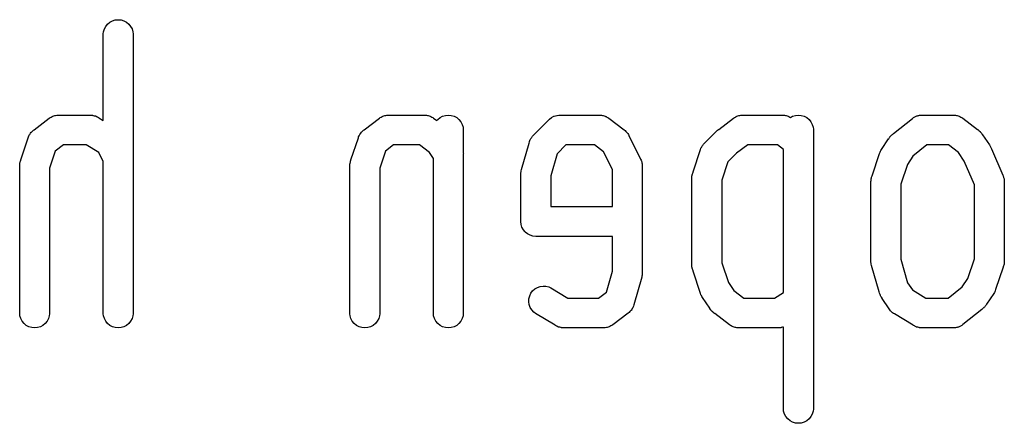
# Model space of a CAD drawing. Extents: x 4.93 to 6.76, y -5.59 to -2.93.
# Tile 18 of 29: x 6.4111 to 6.5086, y -4.1125 to -4.0725. Entities that reach past the tile are written whole.
import ezdxf

# ---------------------------------------------------------------- set-up
doc = ezdxf.new("R2010")
doc.units = 0
doc.header["$MEASUREMENT"] = 0
doc.layers.add('BLACK', color=7, linetype='CONTINUOUS')

msp = doc.modelspace()

# ---------------------------------------------------------------- linework, layer by layer
at = {"layer": 'BLACK', "linetype": 'CONTINUOUS'}
for p, q in [((6.4195, -4.07345), (6.41963, -4.07319)), ((6.41963, -4.07319), (6.41982, -4.07297)), ((6.41982, -4.07297), (6.42004, -4.07278)), ((6.42004, -4.07278), (6.4203, -4.07265)), ((6.4203, -4.07265), (6.42058, -4.07256)), ((6.42058, -4.07256), (6.42087, -4.07253)), ((6.42087, -4.07253), (6.42116, -4.07256)), ((6.42116, -4.07256), (6.42143, -4.07265)), ((6.42143, -4.07265), (6.42169, -4.07278)), ((6.42169, -4.07278), (6.42192, -4.07297)), ((6.42192, -4.07297), (6.4221, -4.07319)), ((6.4221, -4.07319), (6.42224, -4.07345)), ((6.41939, -4.07394), (6.41941, -4.07373)), ((6.41939, -4.08251), (6.41939, -4.07394)), ((6.41941, -4.07373), (6.4195, -4.07345)), ((6.42224, -4.07345), (6.42232, -4.07373)), ((6.42232, -4.07373), (6.42234, -4.07394)), ((6.42234, -4.07394), (6.42234, -4.0861)), ((6.41414, -4.08223), (6.41423, -4.08218)), ((6.41423, -4.08218), (6.41432, -4.08213)), ((6.41432, -4.08213), (6.41436, -4.08211)), ((6.41436, -4.08211), (6.41439, -4.08209)), ((6.41439, -4.08209), (6.41449, -4.08206)), ((6.41449, -4.08206), (6.41459, -4.08203)), ((6.41459, -4.08203), (6.41463, -4.08202)), ((6.41463, -4.08202), (6.41467, -4.08201)), ((6.41467, -4.08201), (6.41478, -4.082)), ((6.41478, -4.082), (6.41488, -4.08198)), ((6.41488, -4.08198), (6.41499, -4.08199)), ((6.41499, -4.08199), (6.418, -4.08199)), ((6.418, -4.08199), (6.41804, -4.08198)), ((6.41804, -4.08198), (6.41815, -4.08199)), ((6.41815, -4.08199), (6.41818, -4.08199)), ((6.41818, -4.08199), (6.41822, -4.08199)), ((6.41822, -4.08199), (6.41833, -4.082)), ((6.41833, -4.082), (6.41836, -4.08201)), ((6.41836, -4.08201), (6.4184, -4.08201)), ((6.4184, -4.08201), (6.4185, -4.08204)), ((6.4185, -4.08204), (6.41861, -4.08207)), ((6.41861, -4.08207), (6.41864, -4.08208)), ((6.41864, -4.08208), (6.41868, -4.08209)), ((6.41868, -4.08209), (6.41878, -4.08215)), ((6.41878, -4.08215), (6.41881, -4.08216)), ((6.41881, -4.08216), (6.41884, -4.08218)), ((6.41884, -4.08218), (6.41893, -4.08223)), ((6.44681, -4.08223), (6.44691, -4.08218)), ((6.44691, -4.08218), (6.447, -4.08213)), ((6.447, -4.08213), (6.44703, -4.08211)), ((6.44703, -4.08211), (6.44707, -4.08209)), ((6.44707, -4.08209), (6.44717, -4.08206)), ((6.44717, -4.08206), (6.44727, -4.08203)), ((6.44727, -4.08203), (6.44731, -4.08202)), ((6.44731, -4.08202), (6.44735, -4.08201)), ((6.44735, -4.08201), (6.44745, -4.082)), ((6.44745, -4.082), (6.44756, -4.08198)), ((6.44756, -4.08198), (6.44767, -4.08199)), ((6.44767, -4.08199), (6.45115, -4.08199)), ((6.45115, -4.08199), (6.45126, -4.08198)), ((6.45126, -4.08198), (6.45137, -4.082)), ((6.45137, -4.082), (6.45147, -4.08201)), ((6.45147, -4.08201), (6.45151, -4.08202)), ((6.45151, -4.08202), (6.45155, -4.08203)), ((6.45155, -4.08203), (6.45165, -4.08206)), ((6.45165, -4.08206), (6.45175, -4.08209)), ((6.45175, -4.08209), (6.45178, -4.08211)), ((6.45178, -4.08211), (6.45182, -4.08213)), ((6.45182, -4.08213), (6.45191, -4.08218)), ((6.45191, -4.08218), (6.45201, -4.08223)), ((6.45272, -4.08223), (6.45298, -4.08209)), ((6.45298, -4.08209), (6.45325, -4.08201)), ((6.45325, -4.08201), (6.45354, -4.08198)), ((6.45354, -4.08198), (6.45383, -4.08201)), ((6.45383, -4.08201), (6.45411, -4.08209)), ((6.45411, -4.08209), (6.45437, -4.08223)), ((6.46374, -4.08223), (6.464, -4.08209)), ((6.464, -4.08209), (6.46403, -4.08208)), ((6.46403, -4.08208), (6.46428, -4.08201)), ((6.46428, -4.08201), (6.4643, -4.08201)), ((6.4643, -4.08201), (6.46449, -4.08199)), ((6.46449, -4.08199), (6.46457, -4.08198)), ((6.46449, -4.08199), (6.46449, -4.08199)), ((6.46457, -4.08198), (6.46464, -4.08199)), ((6.46464, -4.08199), (6.46847, -4.08199)), ((6.46847, -4.08199), (6.46858, -4.08198)), ((6.46858, -4.08198), (6.46869, -4.082)), ((6.46869, -4.082), (6.46879, -4.08201)), ((6.46879, -4.08201), (6.46883, -4.08202)), ((6.46883, -4.08202), (6.46887, -4.08203)), ((6.46887, -4.08203), (6.46897, -4.08206)), ((6.46897, -4.08206), (6.46907, -4.08209)), ((6.46907, -4.08209), (6.46911, -4.08211)), ((6.46911, -4.08211), (6.46915, -4.08213)), ((6.46915, -4.08213), (6.46923, -4.08218)), ((6.46923, -4.08218), (6.46933, -4.08223)), ((6.48185, -4.08223), (6.48195, -4.08218)), ((6.48195, -4.08218), (6.48204, -4.08213)), ((6.48204, -4.08213), (6.48207, -4.08211)), ((6.48207, -4.08211), (6.48211, -4.08209)), ((6.48211, -4.08209), (6.48221, -4.08206)), ((6.48221, -4.08206), (6.48231, -4.08203)), ((6.48231, -4.08203), (6.48235, -4.08202)), ((6.48235, -4.08202), (6.48239, -4.08201)), ((6.48239, -4.08201), (6.48249, -4.082)), ((6.48249, -4.082), (6.4826, -4.08198)), ((6.4826, -4.08198), (6.48271, -4.08199)), ((6.48271, -4.08199), (6.48658, -4.08199)), ((6.48658, -4.08199), (6.48669, -4.08198)), ((6.48669, -4.08198), (6.4868, -4.082)), ((6.4868, -4.082), (6.4869, -4.08201)), ((6.4869, -4.08201), (6.48694, -4.08202)), ((6.48694, -4.08202), (6.48698, -4.08203)), ((6.48698, -4.08203), (6.48708, -4.08206)), ((6.48708, -4.08206), (6.48718, -4.08209)), ((6.48718, -4.08209), (6.48722, -4.08211)), ((6.48722, -4.08211), (6.48726, -4.08213)), ((6.48726, -4.08213), (6.48735, -4.08218)), ((6.48735, -4.08218), (6.4874, -4.08221)), ((6.4874, -4.08221), (6.48762, -4.08209)), ((6.48762, -4.08209), (6.4879, -4.08201)), ((6.4879, -4.08201), (6.48819, -4.08198)), ((6.48819, -4.08198), (6.48848, -4.08201)), ((6.48848, -4.08201), (6.48876, -4.08209)), ((6.48876, -4.08209), (6.48901, -4.08223)), ((6.49964, -4.08219), (6.49971, -4.08215)), ((6.49971, -4.08215), (6.49977, -4.08212)), ((6.49977, -4.08212), (6.49983, -4.08209)), ((6.49983, -4.08209), (6.4999, -4.08207)), ((6.4999, -4.08207), (6.49998, -4.08204)), ((6.49998, -4.08204), (6.50004, -4.08203)), ((6.50004, -4.08203), (6.5001, -4.08201)), ((6.5001, -4.08201), (6.50019, -4.082)), ((6.50019, -4.082), (6.50027, -4.08199)), ((6.50027, -4.08199), (6.5004, -4.08199)), ((6.5004, -4.08199), (6.50351, -4.08199)), ((6.50351, -4.08199), (6.50362, -4.08198)), ((6.50362, -4.08198), (6.50373, -4.082)), ((6.50373, -4.082), (6.50383, -4.08201)), ((6.50383, -4.08201), (6.50387, -4.08202)), ((6.50387, -4.08202), (6.50391, -4.08203)), ((6.50391, -4.08203), (6.50401, -4.08206)), ((6.50401, -4.08206), (6.50411, -4.08209)), ((6.50411, -4.08209), (6.50415, -4.08211)), ((6.50415, -4.08211), (6.50418, -4.08213)), ((6.50418, -4.08213), (6.50427, -4.08218)), ((6.50427, -4.08218), (6.50437, -4.08223)), ((6.41255, -4.08343), (6.41405, -4.0823)), ((6.41405, -4.0823), (6.41414, -4.08223)), ((6.41893, -4.08223), (6.41896, -4.08225)), ((6.41896, -4.08225), (6.41939, -4.08251)), ((6.44523, -4.08343), (6.44673, -4.0823)), ((6.44673, -4.0823), (6.44681, -4.08223)), ((6.45201, -4.08223), (6.45209, -4.0823)), ((6.45209, -4.0823), (6.4524, -4.08253)), ((6.4524, -4.08253), (6.45249, -4.08242)), ((6.45249, -4.08242), (6.45272, -4.08223)), ((6.45437, -4.08223), (6.45459, -4.08242)), ((6.45459, -4.08242), (6.45478, -4.08264)), ((6.45478, -4.08264), (6.45491, -4.0829)), ((6.45491, -4.0829), (6.455, -4.08318)), ((6.46204, -4.0839), (6.46347, -4.08247)), ((6.46347, -4.08247), (6.46352, -4.08242)), ((6.46352, -4.08242), (6.46357, -4.08237)), ((6.46357, -4.08237), (6.46374, -4.08223)), ((6.46357, -4.08237), (6.46357, -4.08237)), ((6.46374, -4.08223), (6.46374, -4.08223)), ((6.46374, -4.08223), (6.46374, -4.08223)), ((6.46933, -4.08223), (6.46942, -4.0823)), ((6.46942, -4.0823), (6.47095, -4.08345)), ((6.48031, -4.0834), (6.48177, -4.0823)), ((6.48177, -4.0823), (6.48185, -4.08223)), ((6.48901, -4.08223), (6.48924, -4.08242)), ((6.48924, -4.08242), (6.48942, -4.08264)), ((6.48942, -4.08264), (6.48956, -4.0829)), ((6.48956, -4.0829), (6.48964, -4.08318)), ((6.49761, -4.0838), (6.49947, -4.08232)), ((6.49947, -4.08232), (6.49957, -4.08223)), ((6.49957, -4.08223), (6.49964, -4.08219)), ((6.50437, -4.08223), (6.50446, -4.0823)), ((6.50446, -4.0823), (6.50591, -4.0834)), ((6.41199, -4.08415), (6.41204, -4.08403)), ((6.41204, -4.08403), (6.4121, -4.08391)), ((6.4121, -4.0839), (6.41211, -4.08389)), ((6.4121, -4.08391), (6.4121, -4.0839)), ((6.41211, -4.08389), (6.41219, -4.08378)), ((6.41219, -4.08378), (6.41227, -4.08367)), ((6.41227, -4.08367), (6.41228, -4.08366)), ((6.41227, -4.08367), (6.41227, -4.08367)), ((6.41228, -4.08366), (6.41238, -4.08357)), ((6.41238, -4.08357), (6.41248, -4.08347)), ((6.41248, -4.08347), (6.41255, -4.08343)), ((6.44466, -4.08415), (6.44472, -4.08403)), ((6.44472, -4.08403), (6.44477, -4.08391)), ((6.44477, -4.08391), (6.44478, -4.0839)), ((6.44478, -4.0839), (6.44479, -4.08389)), ((6.44479, -4.08389), (6.44487, -4.08378)), ((6.44487, -4.08378), (6.44494, -4.08367)), ((6.44494, -4.08367), (6.44495, -4.08367)), ((6.44495, -4.08367), (6.44496, -4.08366)), ((6.44496, -4.08366), (6.44506, -4.08357)), ((6.44506, -4.08357), (6.44515, -4.08347)), ((6.44515, -4.08347), (6.44523, -4.08343)), ((6.455, -4.08318), (6.45502, -4.08339)), ((6.45502, -4.08339), (6.45502, -4.08576)), ((6.4618, -4.08417), (6.46183, -4.08412)), ((6.46183, -4.08412), (6.46189, -4.08406)), ((6.46189, -4.08406), (6.4619, -4.08405)), ((6.4619, -4.08405), (6.46194, -4.084)), ((6.46194, -4.084), (6.46203, -4.08391)), ((6.46203, -4.08391), (6.46204, -4.0839)), ((6.47095, -4.08345), (6.47105, -4.08352)), ((6.47105, -4.08352), (6.47111, -4.08359)), ((6.47111, -4.08359), (6.47118, -4.08366)), ((6.47118, -4.08366), (6.47121, -4.0837)), ((6.47121, -4.0837), (6.47125, -4.08374)), ((6.47125, -4.08374), (6.4713, -4.08381)), ((6.4713, -4.08381), (6.47136, -4.08389)), ((6.47136, -4.08389), (6.47141, -4.084)), ((6.47141, -4.084), (6.47257, -4.08633)), ((6.47889, -4.08477), (6.47998, -4.08368)), ((6.47998, -4.08368), (6.48, -4.08366)), ((6.48, -4.08366), (6.48008, -4.08358)), ((6.48008, -4.08358), (6.48011, -4.08355)), ((6.48011, -4.08355), (6.48013, -4.08353)), ((6.48013, -4.08353), (6.48016, -4.08351)), ((6.48016, -4.08351), (6.48019, -4.08348)), ((6.48019, -4.08348), (6.48028, -4.08341)), ((6.48028, -4.08341), (6.48031, -4.0834)), ((6.48964, -4.08318), (6.48967, -4.08339)), ((6.48967, -4.08339), (6.48967, -4.08461)), ((6.49724, -4.08415), (6.49729, -4.08408)), ((6.49729, -4.08408), (6.49734, -4.08404)), ((6.49734, -4.08404), (6.49738, -4.08399)), ((6.49738, -4.08399), (6.49744, -4.08394)), ((6.49744, -4.08394), (6.49745, -4.08393)), ((6.49745, -4.08393), (6.4975, -4.08389)), ((6.4975, -4.08389), (6.4976, -4.08381)), ((6.4976, -4.08381), (6.49761, -4.0838)), ((6.50591, -4.0834), (6.50594, -4.08341)), ((6.50594, -4.08341), (6.50603, -4.08348)), ((6.50603, -4.08348), (6.50606, -4.08351)), ((6.50606, -4.08351), (6.50609, -4.08353)), ((6.50609, -4.08353), (6.50617, -4.0836)), ((6.50617, -4.0836), (6.50619, -4.08363)), ((6.50619, -4.08363), (6.50622, -4.08366)), ((6.50622, -4.08366), (6.50629, -4.08374)), ((6.50629, -4.08374), (6.50631, -4.08377)), ((6.50631, -4.08377), (6.50633, -4.0838)), ((6.50633, -4.0838), (6.50639, -4.08389)), ((6.50639, -4.08389), (6.50641, -4.08392)), ((6.50641, -4.08392), (6.50709, -4.08494)), ((6.41124, -4.08642), (6.41197, -4.08424)), ((6.41197, -4.08424), (6.41199, -4.08415)), ((6.41545, -4.08494), (6.41464, -4.08555)), ((6.4177, -4.08494), (6.41545, -4.08494)), ((6.41895, -4.08569), (6.4177, -4.08494)), ((6.44391, -4.08642), (6.44464, -4.08424)), ((6.44464, -4.08424), (6.44466, -4.08415)), ((6.44813, -4.08494), (6.44732, -4.08555)), ((6.45069, -4.08494), (6.44813, -4.08494)), ((6.45167, -4.08568), (6.45069, -4.08494)), ((6.46079, -4.08738), (6.46154, -4.08476)), ((6.46154, -4.08475), (6.46158, -4.08462)), ((6.46154, -4.08476), (6.46154, -4.08475)), ((6.46158, -4.08462), (6.46159, -4.08456)), ((6.46159, -4.08456), (6.4616, -4.08455)), ((6.4616, -4.08455), (6.46162, -4.08447)), ((6.46162, -4.08447), (6.46165, -4.08442)), ((6.46165, -4.08442), (6.46167, -4.08436)), ((6.46167, -4.08436), (6.46172, -4.08429)), ((6.46172, -4.08429), (6.46176, -4.08422)), ((6.46176, -4.08422), (6.4618, -4.08417)), ((6.46518, -4.08494), (6.46431, -4.08581)), ((6.46801, -4.08494), (6.46518, -4.08494)), ((6.46891, -4.08562), (6.46801, -4.08494)), ((6.47859, -4.08518), (6.47863, -4.08509)), ((6.47863, -4.08509), (6.47866, -4.08505)), ((6.47866, -4.08505), (6.47869, -4.085)), ((6.47869, -4.085), (6.47875, -4.08493)), ((6.47875, -4.08493), (6.4788, -4.08485)), ((6.4788, -4.08485), (6.47889, -4.08477)), ((6.48317, -4.08494), (6.48207, -4.08576)), ((6.48612, -4.08494), (6.48317, -4.08494)), ((6.48671, -4.08538), (6.48612, -4.08494)), ((6.48967, -4.08461), (6.48967, -4.08473)), ((6.48967, -4.08473), (6.48967, -4.08476)), ((6.48967, -4.08476), (6.48967, -4.10036)), ((6.49642, -4.08538), (6.49712, -4.08433)), ((6.49712, -4.08433), (6.49713, -4.08432)), ((6.49713, -4.08432), (6.4972, -4.08421)), ((6.4972, -4.08421), (6.49724, -4.08416)), ((6.49724, -4.08416), (6.49724, -4.08415)), ((6.50091, -4.08494), (6.49953, -4.08605)), ((6.50305, -4.08494), (6.50091, -4.08494)), ((6.50403, -4.08568), (6.50305, -4.08494)), ((6.50709, -4.08494), (6.50713, -4.08499)), ((6.50713, -4.08499), (6.50717, -4.08506)), ((6.50717, -4.08506), (6.50717, -4.08507)), ((6.50717, -4.08507), (6.5072, -4.08512)), ((6.41464, -4.08555), (6.41407, -4.08725)), ((6.41939, -4.08657), (6.41895, -4.08569)), ((6.44732, -4.08555), (6.44675, -4.08725)), ((6.45207, -4.08627), (6.45167, -4.08568)), ((6.45502, -4.08576), (6.45503, -4.08583)), ((6.45503, -4.08583), (6.45502, -4.0859)), ((6.45502, -4.0859), (6.45502, -4.10165)), ((6.46431, -4.08581), (6.46368, -4.088)), ((6.46978, -4.08736), (6.46891, -4.08562)), ((6.47777, -4.0876), (6.47851, -4.08538)), ((6.47851, -4.08538), (6.47855, -4.08526)), ((6.47855, -4.08526), (6.47859, -4.08518)), ((6.48207, -4.08576), (6.48121, -4.08662)), ((6.48671, -4.09956), (6.48671, -4.08538)), ((6.49549, -4.088), (6.49623, -4.08577)), ((6.49623, -4.08577), (6.49627, -4.08565)), ((6.49627, -4.08565), (6.49631, -4.08557)), ((6.49631, -4.08557), (6.49635, -4.08549)), ((6.49635, -4.08549), (6.49642, -4.08538)), ((6.49953, -4.08605), (6.49898, -4.08687)), ((6.5046, -4.08653), (6.50403, -4.08568)), ((6.5072, -4.08512), (6.50723, -4.08518)), ((6.50723, -4.08518), (6.50724, -4.08519)), ((6.50724, -4.08519), (6.50728, -4.08526)), ((6.50728, -4.08526), (6.50729, -4.08532)), ((6.50729, -4.08532), (6.50842, -4.08794)), ((6.41112, -4.08692), (6.41113, -4.08682)), ((6.41112, -4.08694), (6.41112, -4.08692)), ((6.41112, -4.08699), (6.41112, -4.08694)), ((6.41112, -4.08711), (6.41112, -4.08699)), ((6.41113, -4.08682), (6.41114, -4.08677)), ((6.41114, -4.08672), (6.41117, -4.08663)), ((6.41114, -4.08677), (6.41114, -4.08672)), ((6.41117, -4.08661), (6.41119, -4.08656)), ((6.41117, -4.08663), (6.41117, -4.08661)), ((6.41119, -4.08656), (6.41123, -4.08644)), ((6.41123, -4.08644), (6.41124, -4.08642)), ((6.41939, -4.10165), (6.41939, -4.08657)), ((6.42234, -4.0861), (6.42235, -4.08612)), ((6.42235, -4.08612), (6.42234, -4.08624)), ((6.42234, -4.08624), (6.42234, -4.10165)), ((6.4438, -4.08682), (6.44382, -4.08677)), ((6.4438, -4.08692), (6.4438, -4.08682)), ((6.4438, -4.08694), (6.4438, -4.08692)), ((6.4438, -4.08699), (6.4438, -4.08694)), ((6.4438, -4.08711), (6.4438, -4.08699)), ((6.44382, -4.08672), (6.44385, -4.08663)), ((6.44382, -4.08677), (6.44382, -4.08672)), ((6.44385, -4.08661), (6.44387, -4.08656)), ((6.44385, -4.08663), (6.44385, -4.08661)), ((6.44387, -4.08656), (6.4439, -4.08644)), ((6.4439, -4.08644), (6.44391, -4.08642)), ((6.45207, -4.10165), (6.45207, -4.08627)), ((6.47257, -4.08633), (6.47263, -4.08644)), ((6.47263, -4.08644), (6.47266, -4.08653)), ((6.47266, -4.08653), (6.47269, -4.08662)), ((6.47269, -4.08662), (6.4727, -4.08667)), ((6.4727, -4.08667), (6.47271, -4.08672)), ((6.47271, -4.08672), (6.47272, -4.08681)), ((6.47272, -4.08681), (6.47274, -4.0869)), ((6.47274, -4.0869), (6.47274, -4.08703)), ((6.47274, -4.08703), (6.47274, -4.09245)), ((6.48121, -4.08662), (6.48061, -4.08843)), ((6.49898, -4.08687), (6.49833, -4.08882)), ((6.50561, -4.08889), (6.5046, -4.08653)), ((6.41112, -4.08713), (6.41112, -4.08711)), ((6.41112, -4.10165), (6.41112, -4.08713)), ((6.41407, -4.08725), (6.41407, -4.10165)), ((6.4438, -4.08713), (6.4438, -4.08711)), ((6.4438, -4.10165), (6.4438, -4.08713)), ((6.44675, -4.08725), (6.44675, -4.10165)), ((6.46073, -4.08767), (6.46074, -4.08759)), ((6.46073, -4.08781), (6.46073, -4.08767)), ((6.46073, -4.09245), (6.46073, -4.08781)), ((6.46074, -4.08759), (6.46075, -4.08751)), ((6.46075, -4.08751), (6.46079, -4.08738)), ((6.46368, -4.088), (6.46368, -4.09104)), ((6.46978, -4.09104), (6.46978, -4.08736)), ((6.47766, -4.088), (6.47767, -4.08795)), ((6.47766, -4.0881), (6.47766, -4.088)), ((6.47767, -4.08795), (6.47768, -4.0879)), ((6.47768, -4.0879), (6.47771, -4.08781)), ((6.47771, -4.08779), (6.47773, -4.08774)), ((6.47771, -4.08781), (6.47771, -4.08779)), ((6.47773, -4.08774), (6.47776, -4.08762)), ((6.47776, -4.08762), (6.47777, -4.0876)), ((6.49544, -4.08813), (6.49548, -4.08801)), ((6.49548, -4.08801), (6.49549, -4.088)), ((6.50842, -4.08794), (6.50846, -4.08801)), ((6.50846, -4.08801), (6.5085, -4.08815)), ((6.47765, -4.08829), (6.47766, -4.08817)), ((6.47766, -4.08831), (6.47765, -4.08829)), ((6.47766, -4.08812), (6.47766, -4.0881)), ((6.47766, -4.08817), (6.47766, -4.08812)), ((6.47766, -4.09673), (6.47766, -4.08831)), ((6.48061, -4.08843), (6.48061, -4.09661)), ((6.49537, -4.08851), (6.49538, -4.08849)), ((6.49537, -4.08856), (6.49537, -4.08851)), ((6.49537, -4.08869), (6.49537, -4.08856)), ((6.49537, -4.08871), (6.49537, -4.08869)), ((6.49537, -4.09645), (6.49537, -4.08871)), ((6.49538, -4.0884), (6.49539, -4.08835)), ((6.49538, -4.08849), (6.49538, -4.0884)), ((6.49539, -4.08835), (6.4954, -4.08829)), ((6.4954, -4.08829), (6.49542, -4.0882)), ((6.49542, -4.0882), (6.49543, -4.08818)), ((6.49543, -4.08818), (6.49544, -4.08813)), ((6.49833, -4.08882), (6.49833, -4.09625)), ((6.50561, -4.09622), (6.50561, -4.08889)), ((6.5085, -4.08815), (6.50854, -4.08828)), ((6.50854, -4.08828), (6.50854, -4.08828)), ((6.50854, -4.08828), (6.50854, -4.08829)), ((6.50854, -4.08829), (6.50856, -4.08843)), ((6.50856, -4.08843), (6.50857, -4.08856)), ((6.50857, -4.08856), (6.50856, -4.08865)), ((6.50856, -4.08865), (6.50856, -4.09633)), ((6.46368, -4.09104), (6.46978, -4.09104)), ((6.46072, -4.09252), (6.46073, -4.09245)), ((6.46075, -4.09281), (6.46072, -4.09252)), ((6.46083, -4.09309), (6.46075, -4.09281)), ((6.47274, -4.09245), (6.47274, -4.09252)), ((6.47274, -4.09252), (6.47274, -4.09259)), ((6.47274, -4.09259), (6.47274, -4.09763)), ((6.46097, -4.09334), (6.46083, -4.09309)), ((6.46111, -4.09351), (6.46097, -4.09334)), ((6.46116, -4.09357), (6.46111, -4.09351)), ((6.46138, -4.09375), (6.46116, -4.09357)), ((6.46164, -4.09389), (6.46138, -4.09375)), ((6.46192, -4.09397), (6.46164, -4.09389)), ((6.4622, -4.094), (6.46192, -4.09397)), ((6.46228, -4.094), (6.4622, -4.094)), ((6.46978, -4.094), (6.46228, -4.094)), ((6.46978, -4.09743), (6.46978, -4.094)), ((6.47765, -4.09675), (6.47766, -4.09673)), ((6.47766, -4.09687), (6.47765, -4.09675)), ((6.48061, -4.09661), (6.48126, -4.09856)), ((6.49537, -4.09658), (6.49537, -4.09645)), ((6.49539, -4.09666), (6.49537, -4.09658)), ((6.4954, -4.09675), (6.49539, -4.09666)), ((6.49543, -4.09687), (6.4954, -4.09675)), ((6.49833, -4.09625), (6.49899, -4.09859)), ((6.50496, -4.09816), (6.50561, -4.09622)), ((6.50854, -4.09675), (6.50851, -4.09684)), ((6.50855, -4.09669), (6.50854, -4.09675)), ((6.50856, -4.09664), (6.50855, -4.09669)), ((6.50856, -4.09633), (6.50857, -4.09635)), ((6.50857, -4.09635), (6.50856, -4.09648)), ((6.50856, -4.09648), (6.50856, -4.09653)), ((6.50856, -4.09653), (6.50856, -4.09655)), ((6.50856, -4.09655), (6.50856, -4.09664)), ((6.46919, -4.09951), (6.46978, -4.09743)), ((6.47274, -4.09776), (6.47272, -4.09784)), ((6.47274, -4.09763), (6.47274, -4.09776)), ((6.47766, -4.09692), (6.47766, -4.09687)), ((6.47766, -4.09694), (6.47766, -4.09692)), ((6.47766, -4.09704), (6.47766, -4.09694)), ((6.47767, -4.09709), (6.47766, -4.09704)), ((6.47768, -4.09714), (6.47767, -4.09709)), ((6.47771, -4.09723), (6.47768, -4.09714)), ((6.47771, -4.09725), (6.47771, -4.09723)), ((6.47773, -4.0973), (6.47771, -4.09725)), ((6.47776, -4.09742), (6.47773, -4.0973)), ((6.47777, -4.09744), (6.47776, -4.09742)), ((6.47851, -4.09966), (6.47777, -4.09744)), ((6.49618, -4.09949), (6.49543, -4.09687)), ((6.50845, -4.09704), (6.50771, -4.09927)), ((6.50846, -4.09702), (6.50845, -4.09704)), ((6.50849, -4.0969), (6.50846, -4.09702)), ((6.50851, -4.09685), (6.50849, -4.0969)), ((6.50851, -4.09684), (6.50851, -4.09685)), ((6.47268, -4.09805), (6.4719, -4.10077)), ((6.47271, -4.09793), (6.47268, -4.09805)), ((6.47272, -4.09784), (6.47271, -4.09793)), ((6.48126, -4.09856), (6.4818, -4.09936)), ((6.49899, -4.09859), (6.49947, -4.0993)), ((6.50441, -4.09899), (6.50496, -4.09816)), ((6.4616, -4.09989), (6.46172, -4.09963)), ((6.46172, -4.09963), (6.46189, -4.0994)), ((6.46189, -4.0994), (6.46211, -4.0992)), ((6.46211, -4.0992), (6.46236, -4.09905)), ((6.46236, -4.09905), (6.46263, -4.09895)), ((6.46263, -4.09895), (6.46292, -4.09891)), ((6.46292, -4.09891), (6.46321, -4.09893)), ((6.46321, -4.09893), (6.46349, -4.099)), ((6.46349, -4.099), (6.46369, -4.09909)), ((6.46369, -4.09909), (6.46537, -4.1001)), ((6.46841, -4.1001), (6.46919, -4.09951)), ((6.47855, -4.09978), (6.47851, -4.09966)), ((6.4818, -4.09936), (6.48278, -4.1001)), ((6.48581, -4.1001), (6.48671, -4.09956)), ((6.49618, -4.0995), (6.49618, -4.09949)), ((6.49622, -4.09963), (6.49618, -4.0995)), ((6.49624, -4.09969), (6.49622, -4.09963)), ((6.49624, -4.0997), (6.49624, -4.09969)), ((6.49627, -4.09978), (6.49624, -4.0997)), ((6.49947, -4.0993), (6.5008, -4.1001)), ((6.50303, -4.1001), (6.50441, -4.09899)), ((6.50752, -4.09965), (6.50682, -4.10071)), ((6.50759, -4.09955), (6.50752, -4.09965)), ((6.50763, -4.09947), (6.50759, -4.09955)), ((6.50767, -4.09939), (6.50763, -4.09947)), ((6.50771, -4.09927), (6.50767, -4.09939)), ((6.46151, -4.10047), (6.46152, -4.10018)), ((6.46155, -4.10075), (6.46151, -4.10047)), ((6.46152, -4.10018), (6.4616, -4.09989)), ((6.46537, -4.1001), (6.46841, -4.1001)), ((6.47859, -4.09986), (6.47855, -4.09978)), ((6.47863, -4.09995), (6.47859, -4.09986)), ((6.4787, -4.10005), (6.47863, -4.09995)), ((6.47942, -4.10112), (6.4787, -4.10005)), ((6.48278, -4.1001), (6.48581, -4.1001)), ((6.48967, -4.10036), (6.48967, -4.10047)), ((6.48967, -4.10047), (6.48967, -4.1005)), ((6.48967, -4.1005), (6.48967, -4.1111)), ((6.4963, -4.09983), (6.49627, -4.09978)), ((6.49632, -4.09989), (6.4963, -4.09983)), ((6.49636, -4.09996), (6.49632, -4.09989)), ((6.49637, -4.09997), (6.49636, -4.09996)), ((6.4964, -4.10002), (6.49637, -4.09997)), ((6.49648, -4.10013), (6.4964, -4.10002)), ((6.49648, -4.10014), (6.49648, -4.10013)), ((6.49718, -4.10118), (6.49648, -4.10014)), ((6.5008, -4.1001), (6.50303, -4.1001)), ((6.41114, -4.10186), (6.41112, -4.10165)), ((6.41407, -4.10165), (6.41405, -4.10186)), ((6.41941, -4.10186), (6.41939, -4.10165)), ((6.42234, -4.10165), (6.42232, -4.10186)), ((6.44382, -4.10186), (6.4438, -4.10165)), ((6.44675, -4.10165), (6.44673, -4.10186)), ((6.45209, -4.10186), (6.45207, -4.10165)), ((6.45502, -4.10165), (6.455, -4.10186)), ((6.46165, -4.10103), (6.46155, -4.10075)), ((6.4618, -4.10128), (6.46165, -4.10103)), ((6.462, -4.10149), (6.4618, -4.10128)), ((6.46217, -4.10162), (6.462, -4.10149)), ((6.46411, -4.10278), (6.46217, -4.10162)), ((6.47134, -4.10159), (6.46981, -4.10274)), ((6.47143, -4.10152), (6.47134, -4.10159)), ((6.4715, -4.10145), (6.47143, -4.10152)), ((6.47158, -4.10138), (6.4715, -4.10145)), ((6.4716, -4.10135), (6.47158, -4.10138)), ((6.47163, -4.10132), (6.4716, -4.10135)), ((6.47169, -4.10123), (6.47163, -4.10132)), ((6.47175, -4.10115), (6.47169, -4.10123)), ((6.47177, -4.10111), (6.47175, -4.10115)), ((6.47179, -4.10107), (6.47177, -4.10111)), ((6.47183, -4.10098), (6.47179, -4.10107)), ((6.47187, -4.10089), (6.47183, -4.10098)), ((6.4719, -4.10077), (6.47187, -4.10089)), ((6.47943, -4.10115), (6.47942, -4.10112)), ((6.4795, -4.10124), (6.47943, -4.10115)), ((6.47952, -4.10127), (6.4795, -4.10124)), ((6.47954, -4.1013), (6.47952, -4.10127)), ((6.4796, -4.10138), (6.47954, -4.1013)), ((6.47963, -4.10141), (6.4796, -4.10138)), ((6.47966, -4.10144), (6.47963, -4.10141)), ((6.47974, -4.10151), (6.47966, -4.10144)), ((6.47976, -4.10153), (6.47974, -4.10151)), ((6.4798, -4.10156), (6.47976, -4.10153)), ((6.47988, -4.10163), (6.4798, -4.10156)), ((6.47991, -4.10164), (6.47988, -4.10163)), ((6.48137, -4.10274), (6.47991, -4.10164)), ((6.49723, -4.10128), (6.49718, -4.10118)), ((6.49731, -4.10136), (6.49723, -4.10128)), ((6.49738, -4.10144), (6.49731, -4.10136)), ((6.4974, -4.10147), (6.49738, -4.10144)), ((6.49743, -4.10149), (6.4974, -4.10147)), ((6.49752, -4.10156), (6.49743, -4.10149)), ((6.4976, -4.10163), (6.49752, -4.10156)), ((6.4977, -4.10168), (6.4976, -4.10163)), ((6.50633, -4.10124), (6.50447, -4.10272)), ((6.50634, -4.10123), (6.50633, -4.10124)), ((6.50644, -4.10115), (6.50634, -4.10123)), ((6.50649, -4.10111), (6.50644, -4.10115)), ((6.5065, -4.1011), (6.50649, -4.10111)), ((6.50656, -4.10105), (6.5065, -4.1011)), ((6.5066, -4.101), (6.50656, -4.10105)), ((6.50665, -4.10096), (6.5066, -4.101)), ((6.50669, -4.10089), (6.50665, -4.10096)), ((6.5067, -4.10088), (6.50669, -4.10089)), ((6.50673, -4.10083), (6.5067, -4.10088)), ((6.50681, -4.10072), (6.50673, -4.10083)), ((6.50682, -4.10071), (6.50681, -4.10072)), ((6.41123, -4.10214), (6.41114, -4.10186)), ((6.41136, -4.1024), (6.41123, -4.10214)), ((6.41155, -4.10262), (6.41136, -4.1024)), ((6.41177, -4.10281), (6.41155, -4.10262)), ((6.41365, -4.10262), (6.41342, -4.10281)), ((6.41383, -4.1024), (6.41365, -4.10262)), ((6.41397, -4.10214), (6.41383, -4.1024)), ((6.41405, -4.10186), (6.41397, -4.10214)), ((6.4195, -4.10214), (6.41941, -4.10186)), ((6.41963, -4.1024), (6.4195, -4.10214)), ((6.41982, -4.10262), (6.41963, -4.1024)), ((6.42004, -4.10281), (6.41982, -4.10262)), ((6.42192, -4.10262), (6.42169, -4.10281)), ((6.4221, -4.1024), (6.42192, -4.10262)), ((6.42224, -4.10214), (6.4221, -4.1024)), ((6.42232, -4.10186), (6.42224, -4.10214)), ((6.44391, -4.10214), (6.44382, -4.10186)), ((6.44404, -4.1024), (6.44391, -4.10214)), ((6.44423, -4.10262), (6.44404, -4.1024)), ((6.44445, -4.10281), (6.44423, -4.10262)), ((6.44632, -4.10262), (6.4461, -4.10281)), ((6.44651, -4.1024), (6.44632, -4.10262)), ((6.44665, -4.10214), (6.44651, -4.1024)), ((6.44673, -4.10186), (6.44665, -4.10214)), ((6.45217, -4.10214), (6.45209, -4.10186)), ((6.45231, -4.1024), (6.45217, -4.10214)), ((6.45249, -4.10262), (6.45231, -4.1024)), ((6.45272, -4.10281), (6.45249, -4.10262)), ((6.45459, -4.10262), (6.45437, -4.10281)), ((6.45478, -4.1024), (6.45459, -4.10262)), ((6.45491, -4.10214), (6.45478, -4.1024)), ((6.455, -4.10186), (6.45491, -4.10214)), ((6.49954, -4.10278), (6.4977, -4.10168)), ((6.41203, -4.10295), (6.41177, -4.10281)), ((6.41231, -4.10303), (6.41203, -4.10295)), ((6.4126, -4.10306), (6.41231, -4.10303)), ((6.41289, -4.10303), (6.4126, -4.10306)), ((6.41317, -4.10295), (6.41289, -4.10303)), ((6.41342, -4.10281), (6.41317, -4.10295)), ((6.4203, -4.10295), (6.42004, -4.10281)), ((6.42058, -4.10303), (6.4203, -4.10295)), ((6.42087, -4.10306), (6.42058, -4.10303)), ((6.42116, -4.10303), (6.42087, -4.10306)), ((6.42143, -4.10295), (6.42116, -4.10303)), ((6.42169, -4.10281), (6.42143, -4.10295)), ((6.44471, -4.10295), (6.44445, -4.10281)), ((6.44499, -4.10303), (6.44471, -4.10295)), ((6.44528, -4.10306), (6.44499, -4.10303)), ((6.44557, -4.10303), (6.44528, -4.10306)), ((6.44584, -4.10295), (6.44557, -4.10303)), ((6.4461, -4.10281), (6.44584, -4.10295)), ((6.45298, -4.10295), (6.45272, -4.10281)), ((6.45325, -4.10303), (6.45298, -4.10295)), ((6.45354, -4.10306), (6.45325, -4.10303)), ((6.45383, -4.10303), (6.45354, -4.10306)), ((6.45411, -4.10295), (6.45383, -4.10303)), ((6.45437, -4.10281), (6.45411, -4.10295)), ((6.46414, -4.10281), (6.46411, -4.10278)), ((6.46423, -4.10286), (6.46414, -4.10281)), ((6.46426, -4.10288), (6.46423, -4.10286)), ((6.4643, -4.10289), (6.46426, -4.10288)), ((6.46439, -4.10295), (6.4643, -4.10289)), ((6.46443, -4.10296), (6.46439, -4.10295)), ((6.46446, -4.10297), (6.46443, -4.10296)), ((6.46457, -4.103), (6.46446, -4.10297)), ((6.46467, -4.10303), (6.46457, -4.103)), ((6.46471, -4.10303), (6.46467, -4.10303)), ((6.46474, -4.10304), (6.46471, -4.10303)), ((6.46485, -4.10305), (6.46474, -4.10304)), ((6.46489, -4.10305), (6.46485, -4.10305)), ((6.46492, -4.10305), (6.46489, -4.10305)), ((6.46503, -4.10306), (6.46492, -4.10305)), ((6.46507, -4.10305), (6.46503, -4.10306)), ((6.46887, -4.10305), (6.46507, -4.10305)), ((6.46898, -4.10306), (6.46887, -4.10305)), ((6.46908, -4.10304), (6.46898, -4.10306)), ((6.46919, -4.10303), (6.46908, -4.10304)), ((6.46923, -4.10302), (6.46919, -4.10303)), ((6.46927, -4.10301), (6.46923, -4.10302)), ((6.46936, -4.10298), (6.46927, -4.10301)), ((6.46947, -4.10295), (6.46936, -4.10298)), ((6.4695, -4.10293), (6.46947, -4.10295)), ((6.46954, -4.10291), (6.4695, -4.10293)), ((6.46963, -4.10286), (6.46954, -4.10291)), ((6.46972, -4.10281), (6.46963, -4.10286)), ((6.46981, -4.10274), (6.46972, -4.10281)), ((6.48146, -4.10281), (6.48137, -4.10274)), ((6.48155, -4.10286), (6.48146, -4.10281)), ((6.48164, -4.10291), (6.48155, -4.10286)), ((6.48168, -4.10293), (6.48164, -4.10291)), ((6.48172, -4.10295), (6.48168, -4.10293)), ((6.48182, -4.10298), (6.48172, -4.10295)), ((6.48192, -4.10301), (6.48182, -4.10298)), ((6.48196, -4.10302), (6.48192, -4.10301)), ((6.48199, -4.10303), (6.48196, -4.10302)), ((6.4821, -4.10304), (6.48199, -4.10303)), ((6.4822, -4.10306), (6.4821, -4.10304)), ((6.48231, -4.10305), (6.4822, -4.10306)), ((6.48611, -4.10305), (6.48231, -4.10305)), ((6.48615, -4.10306), (6.48611, -4.10305)), ((6.48626, -4.10305), (6.48615, -4.10306)), ((6.48629, -4.10305), (6.48626, -4.10305)), ((6.48633, -4.10305), (6.48629, -4.10305)), ((6.48644, -4.10304), (6.48633, -4.10305)), ((6.48647, -4.10303), (6.48644, -4.10304)), ((6.48651, -4.10303), (6.48647, -4.10303)), ((6.48662, -4.103), (6.48651, -4.10303)), ((6.48671, -4.10297), (6.48662, -4.103)), ((6.48671, -4.1111), (6.48671, -4.10297)), ((6.49957, -4.10281), (6.49954, -4.10278)), ((6.49967, -4.10286), (6.49957, -4.10281)), ((6.4997, -4.10288), (6.49967, -4.10286)), ((6.49973, -4.10289), (6.4997, -4.10288)), ((6.49983, -4.10295), (6.49973, -4.10289)), ((6.49986, -4.10296), (6.49983, -4.10295)), ((6.49989, -4.10297), (6.49986, -4.10296)), ((6.5, -4.103), (6.49989, -4.10297)), ((6.5001, -4.10303), (6.5, -4.103)), ((6.50014, -4.10303), (6.5001, -4.10303)), ((6.50018, -4.10304), (6.50014, -4.10303)), ((6.50028, -4.10305), (6.50018, -4.10304)), ((6.50032, -4.10305), (6.50028, -4.10305)), ((6.50036, -4.10305), (6.50032, -4.10305)), ((6.50047, -4.10306), (6.50036, -4.10305)), ((6.5005, -4.10305), (6.50047, -4.10306)), ((6.50354, -4.10305), (6.5005, -4.10305)), ((6.50367, -4.10305), (6.50354, -4.10305)), ((6.50375, -4.10304), (6.50367, -4.10305)), ((6.50383, -4.10303), (6.50375, -4.10304)), ((6.50389, -4.10301), (6.50383, -4.10303)), ((6.50396, -4.103), (6.50389, -4.10301)), ((6.50403, -4.10297), (6.50396, -4.103)), ((6.50411, -4.10295), (6.50403, -4.10297)), ((6.50417, -4.10292), (6.50411, -4.10295)), ((6.50423, -4.10289), (6.50417, -4.10292)), ((6.50429, -4.10285), (6.50423, -4.10289)), ((6.50437, -4.10281), (6.50429, -4.10285)), ((6.50447, -4.10272), (6.50437, -4.10281)), ((6.48673, -4.11131), (6.48671, -4.1111)), ((6.48682, -4.11159), (6.48673, -4.11131)), ((6.48964, -4.11131), (6.48956, -4.11159)), ((6.48967, -4.1111), (6.48964, -4.11131)), ((6.48696, -4.11185), (6.48682, -4.11159)), ((6.48714, -4.11207), (6.48696, -4.11185)), ((6.48736, -4.11226), (6.48714, -4.11207)), ((6.48762, -4.11239), (6.48736, -4.11226)), ((6.48901, -4.11226), (6.48876, -4.11239)), ((6.48924, -4.11207), (6.48901, -4.11226)), ((6.48942, -4.11185), (6.48924, -4.11207)), ((6.48956, -4.11159), (6.48942, -4.11185)), ((6.4879, -4.11248), (6.48762, -4.11239)), ((6.48819, -4.11251), (6.4879, -4.11248)), ((6.48848, -4.11248), (6.48819, -4.11251)), ((6.48876, -4.11239), (6.48848, -4.11248))]:
    msp.add_line(p, q, dxfattribs=at)

doc.saveas('drawing.dxf')
